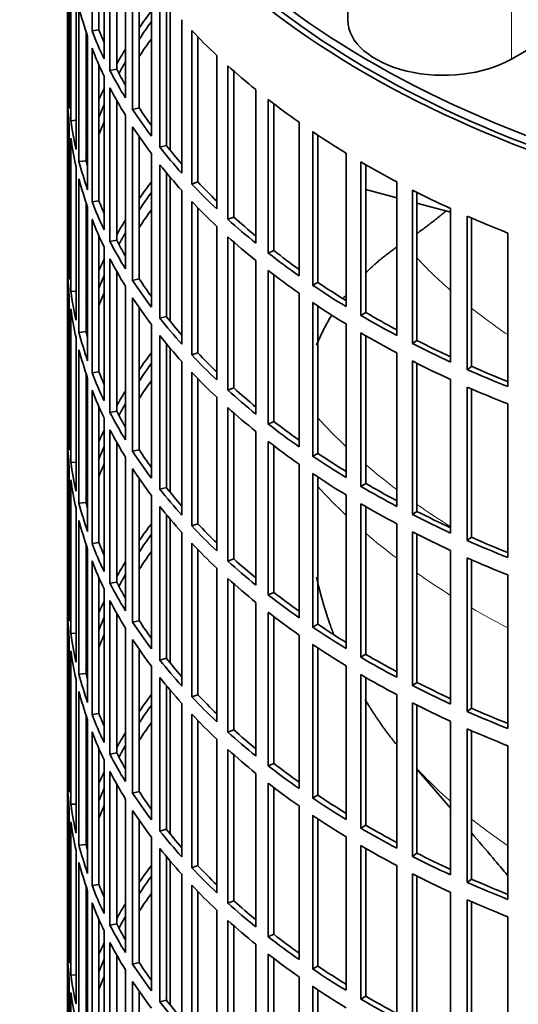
# Model space of a CAD drawing. Header units: millimetres. Extents: x 426 to 1318, y -2223 to 1749.
# Tile 4 of 31: x 1018 to 1089, y -2019 to -1881. Entities that reach past the tile are written whole.
import ezdxf

# ---------------------------------------------------------------- set-up
doc = ezdxf.new("R2010")
doc.units = ezdxf.units.MM
for name, color, linetype in [('VSI344-454_FILTR', 7, 'Continuous'), ('VSI344-454_SUPPO', 7, 'Continuous'), ('VSI344_DIFFUSORE', 7, 'Continuous')]:
    doc.layers.add(name, color=color, linetype=linetype)

# ---------------------------------------------------------------- blocks, each defined once
blk = doc.blocks.new('SE4')
at = {"layer": 'VSI344-454_FILTR', "color": 7, "linetype": 'Continuous', "lineweight": 35}
for p, q in [((1025.04, -1829.61), (1025.04, -2069.66)), ((1028.49, -1882.17), (1028.49, -1860.53)), ((1029.46, -1882.03), (1029.46, -1862.88)), ((1030.2, -1886.11), (1030.2, -1864.47)), ((1031.02, -1887.76), (1031.02, -1866.13)), ((1025.05, -1889.05), (1025.05, -1867.41)), ((1031.97, -1887.59), (1031.97, -1867.9)), ((1033.19, -1891.63), (1033.19, -1869.99)), ((1025.29, -1893.11), (1025.29, -1871.47)), ((1034.21, -1893.25), (1034.21, -1871.61)), ((1035.14, -1893.03), (1035.14, -1873)), ((1025.5, -1894.83), (1025.5, -1873.19)), ((1036.85, -1897.01), (1036.85, -1875.37)), ((1026.24, -1898.87), (1026.24, -1877.23)), ((1038.06, -1898.58), (1038.06, -1876.95)), ((1038.96, -1898.33), (1038.96, -1878.06)), ((1026.65, -1900.57), (1026.65, -1878.93)), ((1041.14, -1902.24), (1041.14, -1880.6)), ((1027.64, -1900.47), (1027.64, -1882.24)), ((1029.46, -1882.03), (1028.49, -1882.17)), ((1042.54, -1903.76), (1042.54, -1882.12)), ((1027.87, -1904.57), (1027.87, -1882.93)), ((1043.41, -1903.47), (1043.41, -1883.02)), ((1028.49, -1906.26), (1028.49, -1884.62)), ((1046.06, -1907.27), (1046.06, -1885.64)), ((1029.46, -1906.12), (1029.46, -1886.96)), ((1031.97, -1887.59), (1031.02, -1887.76)), ((1047.64, -1908.73), (1047.64, -1887.1)), ((1048.47, -1908.41), (1048.47, -1887.84)), ((1025.29, -1889.04), (1025.05, -1889.05)), ((1030.2, -1910.2), (1030.2, -1888.56)), ((1031.02, -1911.85), (1031.02, -1890.21)), ((1051.58, -1912.1), (1051.58, -1890.46)), ((1025.05, -1913.14), (1025.05, -1891.5)), ((1031.97, -1911.67), (1031.97, -1891.98)), ((1053.33, -1913.49), (1053.33, -1891.86)), ((1054.12, -1913.14), (1054.12, -1892.46)), ((1035.14, -1893.03), (1034.21, -1893.25)), ((1026.24, -1894.78), (1025.5, -1894.83)), ((1033.19, -1915.71), (1033.19, -1894.08)), ((1057.66, -1916.69), (1057.66, -1895.06)), ((1025.29, -1917.2), (1025.29, -1895.56)), ((1034.21, -1917.33), (1034.21, -1895.7)), ((1059.58, -1918.01), (1059.58, -1896.38)), ((1025.5, -1918.91), (1025.5, -1897.28)), ((1035.14, -1917.12), (1035.14, -1897.08)), ((1060.32, -1917.63), (1060.32, -1896.87)), ((1036.85, -1921.1), (1036.85, -1899.46)), ((1038.96, -1898.33), (1038.06, -1898.58)), ((1064.28, -1921.03), (1064.28, -1899.39)), ((1027.64, -1900.47), (1026.65, -1900.57)), ((1066.36, -1922.27), (1066.36, -1900.63)), ((1026.24, -1922.95), (1026.24, -1901.32)), ((1038.06, -1922.67), (1038.06, -1901.03)), ((1038.96, -1922.42), (1038.96, -1902.15)), ((1067.05, -1921.86), (1067.05, -1901.04)), ((1026.65, -1924.66), (1026.65, -1903.02)), ((1043.41, -1903.47), (1042.54, -1903.76)), ((1071.42, -1925.09), (1071.42, -1903.45)), ((1041.14, -1926.32), (1041.14, -1904.68)), ((1073.63, -1926.24), (1073.63, -1904.61)), ((1074.28, -1925.8), (1074.28, -1904.93)), ((1027.64, -1924.56), (1027.64, -1906.33)), ((1029.46, -1906.12), (1028.49, -1906.26)), ((1042.54, -1927.84), (1042.54, -1906.21)), ((1027.87, -1928.66), (1027.87, -1907.02)), ((1043.41, -1927.55), (1043.41, -1907.11)), ((1079.02, -1928.85), (1079.02, -1907.22)), ((1028.49, -1930.34), (1028.49, -1908.7)), ((1048.47, -1908.41), (1047.64, -1908.73)), ((1081.37, -1929.92), (1081.37, -1908.28)), ((1081.96, -1929.45), (1081.96, -1908.54)), ((1046.06, -1931.36), (1046.06, -1909.72)), ((1029.46, -1930.2), (1029.46, -1911.05)), ((1031.97, -1911.67), (1031.02, -1911.85)), ((1047.64, -1932.82), (1047.64, -1911.18)), ((1048.47, -1932.5), (1048.47, -1911.92)), ((1087.06, -1932.3), (1087.06, -1910.67)), ((1025.29, -1913.13), (1025.05, -1913.14)), ((1030.2, -1934.28), (1030.2, -1912.65)), ((1054.12, -1913.14), (1053.33, -1913.49)), ((1031.02, -1935.94), (1031.02, -1914.3)), ((1051.58, -1936.19), (1051.58, -1914.55)), ((1025.05, -1937.22), (1025.05, -1915.59)), ((1031.97, -1935.76), (1031.97, -1916.07)), ((1053.33, -1937.58), (1053.33, -1915.94)), ((1035.14, -1917.12), (1034.21, -1917.33)), ((1054.12, -1937.22), (1054.12, -1916.55)), ((1026.24, -1918.87), (1025.5, -1918.91)), ((1033.19, -1939.8), (1033.19, -1918.16)), ((1060.32, -1917.63), (1059.58, -1918.01)), ((1025.29, -1941.28), (1025.29, -1919.64)), ((1034.21, -1941.42), (1034.21, -1919.78)), ((1057.66, -1940.78), (1057.66, -1919.14)), ((1025.5, -1943), (1025.5, -1921.36)), ((1035.14, -1941.2), (1035.14, -1921.17)), ((1059.58, -1942.1), (1059.58, -1920.46)), ((1060.32, -1941.71), (1060.32, -1920.96)), ((1038.96, -1922.42), (1038.06, -1922.67)), ((1067.05, -1921.86), (1066.36, -1922.27)), ((1036.85, -1945.19), (1036.85, -1923.55)), ((1064.28, -1945.12), (1064.28, -1923.48)), ((1026.24, -1947.04), (1026.24, -1925.4)), ((1027.64, -1924.56), (1026.65, -1924.66)), ((1038.06, -1946.76), (1038.06, -1925.12)), ((1066.36, -1946.36), (1066.36, -1924.72)), ((1067.05, -1945.94), (1067.05, -1925.12)), ((1074.28, -1925.8), (1073.63, -1926.24)), ((1026.65, -1948.74), (1026.65, -1927.11)), ((1038.96, -1946.5), (1038.96, -1926.23)), ((1043.41, -1927.55), (1042.54, -1927.84)), ((1071.42, -1949.18), (1071.42, -1927.54)), ((1041.14, -1950.41), (1041.14, -1928.77)), ((1073.63, -1950.33), (1073.63, -1928.69)), ((1074.28, -1949.89), (1074.28, -1929.02)), ((1081.96, -1929.45), (1081.37, -1929.92)), ((1027.64, -1948.64), (1027.64, -1930.42)), ((1027.87, -1952.74), (1027.87, -1931.11)), ((1029.46, -1930.2), (1028.49, -1930.34)), ((1042.54, -1951.93), (1042.54, -1930.29)), ((1043.41, -1951.64), (1043.41, -1931.2)), ((1079.02, -1952.94), (1079.02, -1931.3)), ((1028.49, -1954.43), (1028.49, -1932.79)), ((1048.47, -1932.5), (1047.64, -1932.82)), ((1081.37, -1954), (1081.37, -1932.36)), ((1081.96, -1953.53), (1081.96, -1932.62)), ((1046.06, -1955.45), (1046.06, -1933.81)), ((1029.46, -1954.29), (1029.46, -1935.14)), ((1047.64, -1956.91), (1047.64, -1935.27)), ((1087.06, -1956.39), (1087.06, -1934.75)), ((1030.2, -1958.37), (1030.2, -1936.73)), ((1031.97, -1935.76), (1031.02, -1935.94)), ((1048.47, -1956.58), (1048.47, -1936.01)), ((1025.29, -1937.22), (1025.05, -1937.22)), ((1054.12, -1937.22), (1053.33, -1937.58)), ((1025.05, -1961.31), (1025.05, -1939.67)), ((1031.02, -1960.02), (1031.02, -1938.39)), ((1051.58, -1960.27), (1051.58, -1938.64)), ((1031.97, -1959.85), (1031.97, -1940.16)), ((1053.33, -1961.67), (1053.33, -1940.03)), ((1054.12, -1961.31), (1054.12, -1940.64)), ((1033.19, -1963.89), (1033.19, -1942.25)), ((1035.14, -1941.2), (1034.21, -1941.42)), ((1060.32, -1941.71), (1059.58, -1942.1)), ((1025.29, -1965.37), (1025.29, -1943.73)), ((1026.24, -1942.96), (1025.5, -1943)), ((1034.21, -1965.51), (1034.21, -1943.87)), ((1057.66, -1964.87), (1057.66, -1943.23)), ((1035.14, -1965.29), (1035.14, -1945.26)), ((1059.58, -1966.19), (1059.58, -1944.55)), ((1060.32, -1965.8), (1060.32, -1945.05)), ((1025.5, -1967.09), (1025.5, -1945.45)), ((1038.96, -1946.5), (1038.06, -1946.76)), ((1067.05, -1945.94), (1066.36, -1946.36)), ((1036.85, -1969.27), (1036.85, -1947.63)), ((1064.28, -1969.21), (1064.28, -1947.57)), ((1027.64, -1948.64), (1026.65, -1948.74)), ((1038.06, -1970.84), (1038.06, -1949.21)), ((1066.36, -1970.44), (1066.36, -1948.81)), ((1067.05, -1970.03), (1067.05, -1949.21)), ((1026.24, -1971.13), (1026.24, -1949.49)), ((1038.96, -1970.59), (1038.96, -1950.32)), ((1074.28, -1949.89), (1073.63, -1950.33)), ((1026.65, -1972.83), (1026.65, -1951.19)), ((1043.41, -1951.64), (1042.54, -1951.93)), ((1071.42, -1973.27), (1071.42, -1951.63)), ((1041.14, -1974.5), (1041.14, -1952.86)), ((1073.63, -1974.42), (1073.63, -1952.78)), ((1074.28, -1973.98), (1074.28, -1953.11)), ((1081.96, -1953.53), (1081.37, -1954)), ((1027.64, -1972.73), (1027.64, -1954.5)), ((1029.46, -1954.29), (1028.49, -1954.43)), ((1042.54, -1976.02), (1042.54, -1954.38)), ((1027.87, -1976.83), (1027.87, -1955.19)), ((1043.41, -1975.73), (1043.41, -1955.28)), ((1079.02, -1977.03), (1079.02, -1955.39)), ((1028.49, -1978.52), (1028.49, -1956.88)), ((1048.47, -1956.58), (1047.64, -1956.91)), ((1081.37, -1978.09), (1081.37, -1956.45)), ((1081.96, -1977.62), (1081.96, -1956.71)), ((1046.06, -1979.53), (1046.06, -1957.9)), ((1087.06, -1980.48), (1087.06, -1958.84)), ((1029.46, -1978.38), (1029.46, -1959.22)), ((1031.97, -1959.85), (1031.02, -1960.02)), ((1047.64, -1980.99), (1047.64, -1959.36)), ((1048.47, -1980.67), (1048.47, -1960.1)), ((1025.29, -1961.3), (1025.05, -1961.31)), ((1030.2, -1982.46), (1030.2, -1960.82)), ((1054.12, -1961.31), (1053.33, -1961.67)), ((1031.02, -1984.11), (1031.02, -1962.47)), ((1051.58, -1984.36), (1051.58, -1962.72)), ((1025.05, -1985.4), (1025.05, -1963.76)), ((1031.97, -1983.93), (1031.97, -1964.24)), ((1053.33, -1985.75), (1053.33, -1964.12)), ((1054.12, -1985.4), (1054.12, -1964.72)), ((1035.14, -1965.29), (1034.21, -1965.51)), ((1060.32, -1965.8), (1059.58, -1966.19)), ((1026.24, -1967.04), (1025.5, -1967.09)), ((1033.19, -1987.97), (1033.19, -1966.34)), ((1057.66, -1988.95), (1057.66, -1967.32)), ((1025.29, -1989.46), (1025.29, -1967.82)), ((1034.21, -1989.59), (1034.21, -1967.96)), ((1059.58, -1990.27), (1059.58, -1968.64)), ((1025.5, -1991.17), (1025.5, -1969.54)), ((1035.14, -1989.38), (1035.14, -1969.34)), ((1060.32, -1989.89), (1060.32, -1969.13)), ((1067.05, -1970.03), (1066.36, -1970.44)), ((1038.96, -1970.59), (1038.06, -1970.84)), ((1064.28, -1993.29), (1064.28, -1971.65)), ((1027.64, -1972.73), (1026.65, -1972.83)), ((1036.85, -1993.36), (1036.85, -1971.72)), ((1066.36, -1994.53), (1066.36, -1972.89)), ((1026.24, -1995.21), (1026.24, -1973.58)), ((1038.06, -1994.93), (1038.06, -1973.29)), ((1038.96, -1994.68), (1038.96, -1974.41)), ((1067.05, -1994.12), (1067.05, -1973.3)), ((1074.28, -1973.98), (1073.63, -1974.42)), ((1026.65, -1996.92), (1026.65, -1975.28)), ((1043.41, -1975.73), (1042.54, -1976.02)), ((1071.42, -1997.35), (1071.42, -1975.71)), ((1041.14, -1998.58), (1041.14, -1976.94)), ((1073.63, -1998.5), (1073.63, -1976.87)), ((1074.28, -1998.06), (1074.28, -1977.19)), ((1027.64, -1996.82), (1027.64, -1978.59)), ((1029.46, -1978.38), (1028.49, -1978.52)), ((1042.54, -2000.1), (1042.54, -1978.47)), ((1081.96, -1977.62), (1081.37, -1978.09)), ((1027.87, -2000.92), (1027.87, -1979.28)), ((1043.41, -1999.81), (1043.41, -1979.37)), ((1079.02, -2001.11), (1079.02, -1979.48)), ((1028.49, -2002.6), (1028.49, -1980.96)), ((1048.47, -1980.67), (1047.64, -1980.99)), ((1081.37, -2002.18), (1081.37, -1980.54)), ((1081.96, -2001.71), (1081.96, -1980.8)), ((1046.06, -2003.62), (1046.06, -1981.98)), ((1029.46, -2002.46), (1029.46, -1983.31)), ((1031.97, -1983.93), (1031.02, -1984.11)), ((1047.64, -2005.08), (1047.64, -1983.44)), ((1087.06, -2004.56), (1087.06, -1982.93)), ((1025.29, -1985.39), (1025.05, -1985.4)), ((1030.2, -2006.54), (1030.2, -1984.91)), ((1048.47, -2004.76), (1048.47, -1984.18)), ((1054.12, -1985.4), (1053.33, -1985.75)), ((1031.02, -2008.2), (1031.02, -1986.56)), ((1051.58, -2008.45), (1051.58, -1986.81)), ((1025.05, -2009.48), (1025.05, -1987.85)), ((1031.97, -2008.02), (1031.97, -1988.33)), ((1053.33, -2009.84), (1053.33, -1988.2)), ((1035.14, -1989.38), (1034.21, -1989.59)), ((1054.12, -2009.48), (1054.12, -1988.81)), ((1033.19, -2012.06), (1033.19, -1990.42)), ((1060.32, -1989.89), (1059.58, -1990.27)), ((1025.29, -2013.54), (1025.29, -1991.9)), ((1026.24, -1991.13), (1025.5, -1991.17)), ((1034.21, -2013.68), (1034.21, -1992.04)), ((1057.66, -2013.04), (1057.66, -1991.4)), ((1025.5, -2015.26), (1025.5, -1993.62)), ((1035.14, -2013.46), (1035.14, -1993.43)), ((1059.58, -2014.36), (1059.58, -1992.72)), ((1060.32, -2013.97), (1060.32, -1993.22)), ((1038.96, -1994.68), (1038.06, -1994.93)), ((1067.05, -1994.12), (1066.36, -1994.53)), ((1036.85, -2017.45), (1036.85, -1995.81)), ((1064.28, -2017.38), (1064.28, -1995.74)), ((1026.24, -2019.3), (1026.24, -1997.66)), ((1027.64, -1996.82), (1026.65, -1996.92)), ((1038.06, -2019.02), (1038.06, -1997.38)), ((1066.36, -2018.62), (1066.36, -1996.98)), ((1067.05, -2018.2), (1067.05, -1997.38)), ((1026.65, -2021), (1026.65, -1999.37)), ((1038.96, -2018.76), (1038.96, -1998.49)), ((1074.28, -1998.06), (1073.63, -1998.5)), ((1043.41, -1999.81), (1042.54, -2000.1)), ((1071.42, -2021.44), (1071.42, -1999.8)), ((1041.14, -2022.67), (1041.14, -2001.03)), ((1073.63, -2022.59), (1073.63, -2000.95)), ((1074.28, -2022.15), (1074.28, -2001.28)), ((1081.96, -2001.71), (1081.37, -2002.18)), ((1027.64, -2020.9), (1027.64, -2002.68)), ((1027.87, -2025), (1027.87, -2003.37)), ((1029.46, -2002.46), (1028.49, -2002.6)), ((1042.54, -2024.19), (1042.54, -2002.55)), ((1043.41, -2023.9), (1043.41, -2003.46)), ((1079.02, -2025.2), (1079.02, -2003.56)), ((1048.47, -2004.76), (1047.64, -2005.08)), ((1081.37, -2026.26), (1081.37, -2004.62)), ((1081.96, -2025.79), (1081.96, -2004.88)), ((1028.49, -2026.69), (1028.49, -2005.05)), ((1046.06, -2027.71), (1046.06, -2006.07)), ((1029.46, -2026.55), (1029.46, -2007.4)), ((1047.64, -2029.17), (1047.64, -2007.53)), ((1087.06, -2028.65), (1087.06, -2007.01)), ((1030.2, -2030.63), (1030.2, -2008.99)), ((1031.97, -2008.02), (1031.02, -2008.2)), ((1048.47, -2028.84), (1048.47, -2008.27)), ((1025.29, -2009.48), (1025.05, -2009.48)), ((1054.12, -2009.48), (1053.33, -2009.84)), ((1031.02, -2032.28), (1031.02, -2010.65)), ((1051.58, -2032.53), (1051.58, -2010.9)), ((1025.05, -2033.57), (1025.05, -2011.93)), ((1031.97, -2032.11), (1031.97, -2012.42)), ((1053.33, -2033.93), (1053.33, -2012.29)), ((1054.12, -2033.57), (1054.12, -2012.9)), ((1033.19, -2036.15), (1033.19, -2014.51)), ((1035.14, -2013.46), (1034.21, -2013.68)), ((1060.32, -2013.97), (1059.58, -2014.36)), ((1025.29, -2037.63), (1025.29, -2015.99)), ((1026.24, -2015.22), (1025.5, -2015.26)), ((1057.66, -2037.13), (1057.66, -2015.49)), ((1034.21, -2037.77), (1034.21, -2016.13)), ((1059.58, -2038.45), (1059.58, -2016.81)), ((1060.32, -2038.06), (1060.32, -2017.31)), ((1025.5, -2039.35), (1025.5, -2017.71)), ((1035.14, -2037.55), (1035.14, -2017.52)), ((1038.96, -2018.76), (1038.06, -2019.02)), ((1067.05, -2018.2), (1066.36, -2018.62))]:
    blk.add_line(p, q, dxfattribs=at)
for centre, major_axis, start_param, end_param in [((1168.54, -1829.61), (143.5, 0), 2.974441, 5.119162), ((1168.54, -1829.61), (142.5, 0), 3.141593, 5.134734), ((1168.54, -1866.55), (-143.5, 0), 0.150018, 0.199048), ((1168.54, -1912.28), (-143.5, 0), -0.408487, -0.377404), ((1168.54, -1912.28), (-142.5, 0), -0.391958, -0.359286), ((1168.54, -1864.1), (-143.5, 0), 0.219831, 0.268861), ((1168.54, -1864.1), (-142.5, 0), 0.219659, 0.242088), ((1168.54, -1842.46), (-143.5, 0), 0.499084, 0.548113), ((1168.54, -1914.72), (-142.5, 0), -0.391958, -0.359286), ((1168.54, -1866.55), (-143.5, 0), 0.219831, 0.268861), ((1168.54, -1912.28), (-143.5, 0), -0.338674, -0.312019), ((1168.54, -1912.28), (-142.5, 0), -0.318152, -0.297119), ((1168.54, -1864.1), (-143.5, 0), 0.289645, 0.338674), ((1168.54, -1864.1), (-142.5, 0), 0.289473, 0.318152), ((1168.54, -1842.46), (-143.5, 0), 0.568897, 0.617927), ((1168.54, -1888.19), (-143.5, 0), 0.010392, 0.059421), ((1168.54, -1912.28), (-143.5, 0), -0.268861, -0.248955), ((1168.54, -1866.55), (-143.5, 0), 0.289645, 0.338674), ((1168.54, -1890.64), (-143.5, 0), 0.010392, 0.059421), ((1168.54, -1912.28), (-142.5, 0), -0.242088, -0.219659), ((1168.54, -1842.46), (-143.5, 0), 0.63871, 0.68774), ((1168.54, -1864.1), (-143.5, 0), 0.359458, 0.408487), ((1168.54, -1864.1), (-142.5, 0), 0.359286, 0.391958), ((1168.54, -1888.19), (-143.5, 0), 0.080205, 0.129234), ((1168.54, -1914.72), (-142.5, 0), -0.242088, -0.219659), ((1168.54, -1912.28), (-143.5, 0), -0.199048, -0.190533), ((1168.54, -1866.55), (-143.5, 0), 0.359458, 0.408487), ((1168.54, -1842.46), (-143.5, 0), 0.708524, 0.757553), ((1168.54, -1890.64), (-143.5, 0), 0.080205, 0.129234), ((1168.54, -1912.28), (-142.5, 0), -0.160582, -0.149846), ((1168.54, -1864.1), (-143.5, 0), 0.429271, 0.4783), ((1168.54, -1864.1), (-142.5, 0), 0.429099, 0.464583), ((1168.54, -1888.19), (-143.5, 0), 0.150018, 0.199048), ((1168.54, -1888.19), (-142.5, 0), 0.149846, 0.160582), ((1168.54, -1842.46), (-143.5, 0), 0.778337, 0.827366), ((1168.54, -1866.55), (-143.5, 0), 0.429271, 0.4783), ((1168.54, -1890.64), (-143.5, 0), 0.150018, 0.199048), ((1168.54, -1936.36), (-143.5, 0), -0.408487, -0.377404), ((1168.54, -1864.1), (-142.5, 0), 0.498912, 0.536508), ((1168.54, -1936.36), (-142.5, 0), -0.391958, -0.359286), ((1168.54, -1864.1), (-143.5, 0), 0.499084, 0.548113), ((1168.54, -1842.46), (-143.5, 0), 0.84815, 0.897179), ((1168.54, -1888.19), (-143.5, 0), 0.219831, 0.268861), ((1168.54, -1888.19), (-142.5, 0), 0.219659, 0.242088), ((1168.54, -1866.55), (-143.5, 0), 0.499084, 0.548113), ((1168.54, -1938.81), (-142.5, 0), -0.391958, -0.359286), ((1168.54, -1890.64), (-143.5, 0), 0.219831, 0.268861), ((1168.54, -1936.36), (-143.5, 0), -0.338674, -0.312019), ((1168.54, -1864.1), (-143.5, 0), 0.568897, 0.617927), ((1168.54, -1864.1), (-142.5, 0), 0.568725, 0.607984), ((1168.54, -1842.46), (-143.5, 0), 0.917963, 0.966992), ((1168.54, -1936.36), (-142.5, 0), -0.318152, -0.297119), ((1168.54, -1888.19), (-143.5, 0), 0.289645, 0.338674), ((1168.54, -1888.19), (-142.5, 0), 0.289473, 0.318152), ((1168.54, -1866.55), (-143.5, 0), 0.568897, 0.617927), ((1168.54, -1912.28), (-143.5, 0), 0.010392, 0.059421), ((1168.54, -1864.1), (-142.5, 0), 0.638538, 0.679153), ((1168.54, -1936.36), (-143.5, 0), -0.268861, -0.248955), ((1168.54, -1890.64), (-143.5, 0), 0.289645, 0.338674), ((1168.54, -1864.1), (-143.5, 0), 0.63871, 0.68774), ((1168.54, -1914.72), (-143.5, 0), 0.010392, 0.059421), ((1168.54, -1866.55), (-143.5, 0), 0.63871, 0.68774), ((1168.54, -1936.36), (-142.5, 0), -0.242088, -0.219659), ((1168.54, -1888.19), (-143.5, 0), 0.359458, 0.408487), ((1168.54, -1888.19), (-142.5, 0), 0.359286, 0.391958), ((1168.54, -1912.28), (-143.5, 0), 0.080205, 0.129234), ((1168.54, -1864.1), (-143.5, 0), 0.708524, 0.757553), ((1168.54, -1864.1), (-142.5, 0), 0.708352, 0.750104), ((1168.54, -1936.36), (-143.5, 0), -0.199048, -0.190533), ((1168.54, -1938.81), (-142.5, 0), -0.242088, -0.219659), ((1168.54, -1890.64), (-143.5, 0), 0.359458, 0.408487), ((1168.54, -1914.72), (-143.5, 0), 0.080205, 0.129234), ((1168.54, -1866.55), (-143.5, 0), 0.708524, 0.757553), ((1168.54, -1888.19), (-143.5, 0), 0.429271, 0.4783), ((1168.54, -1888.19), (-142.5, 0), 0.429099, 0.464583), ((1168.54, -1864.1), (-143.5, 0), 0.778337, 0.827366), ((1168.54, -1864.1), (-142.5, 0), 0.778165, 0.820895), ((1168.54, -1936.36), (-142.5, 0), -0.160582, -0.149846), ((1168.54, -1912.28), (-143.5, 0), 0.150018, 0.199048), ((1168.54, -1912.28), (-142.5, 0), 0.149846, 0.160582), ((1168.54, -1890.64), (-143.5, 0), 0.429271, 0.4783), ((1168.54, -1866.55), (-143.5, 0), 0.778337, 0.827366), ((1168.54, -1864.1), (-142.5, 0), 0.847978, 0.891566), ((1168.54, -1914.72), (-143.5, 0), 0.150018, 0.199048), ((1168.54, -1864.1), (-143.5, 0), 0.84815, 0.897179), ((1168.54, -1960.45), (-143.5, 0), -0.408487, -0.377404), ((1168.54, -1888.19), (-143.5, 0), 0.499084, 0.548113), ((1168.54, -1888.19), (-142.5, 0), 0.498912, 0.536508), ((1168.54, -1960.45), (-142.5, 0), -0.391958, -0.359286), ((1168.54, -1866.55), (-143.5, 0), 0.84815, 0.897179), ((1168.54, -1864.1), (-143.5, 0), 0.917963, 0.966992), ((1168.54, -1864.1), (-142.5, 0), 0.917791, 0.962144), ((1168.54, -1912.28), (-143.5, 0), 0.219831, 0.268861), ((1168.54, -1912.28), (-142.5, 0), 0.219659, 0.242088), ((1168.54, -1890.64), (-143.5, 0), 0.499084, 0.548113), ((1168.54, -1914.72), (-143.5, 0), 0.219831, 0.268861), ((1168.54, -1962.9), (-142.5, 0), -0.391958, -0.359286), ((1168.54, -1888.19), (-143.5, 0), 0.568897, 0.617927), ((1168.54, -1888.19), (-142.5, 0), 0.568725, 0.607984), ((1168.54, -1866.55), (-143.5, 0), 0.917963, 0.966992), ((1168.54, -1960.45), (-143.5, 0), -0.338674, -0.312019), ((1168.54, -1960.45), (-142.5, 0), -0.318152, -0.297119), ((1168.54, -1890.64), (-143.5, 0), 0.568897, 0.617927), ((1168.54, -1912.28), (-143.5, 0), 0.289645, 0.338674), ((1168.54, -1912.28), (-142.5, 0), 0.289473, 0.318152), ((1168.54, -1936.36), (-143.5, 0), 0.010392, 0.059421), ((1168.54, -1888.19), (-143.5, 0), 0.63871, 0.68774), ((1168.54, -1888.19), (-142.5, 0), 0.638538, 0.679153), ((1168.54, -1938.81), (-143.5, 0), 0.010392, 0.059421), ((1168.54, -1960.45), (-143.5, 0), -0.268861, -0.248955), ((1168.54, -1914.72), (-143.5, 0), 0.289645, 0.338674), ((1168.54, -1960.45), (-142.5, 0), -0.242088, -0.219659), ((1168.54, -1890.64), (-143.5, 0), 0.63871, 0.68774), ((1168.54, -1912.28), (-143.5, 0), 0.359458, 0.408487), ((1168.54, -1912.28), (-142.5, 0), 0.359286, 0.391958), ((1168.54, -1888.19), (-143.5, 0), 0.708524, 0.757553), ((1168.54, -1888.19), (-142.5, 0), 0.708352, 0.750104), ((1168.54, -1936.36), (-143.5, 0), 0.080205, 0.129234), ((1168.54, -1962.9), (-142.5, 0), -0.242088, -0.219659), ((1168.54, -1914.72), (-143.5, 0), 0.359458, 0.408487), ((1168.54, -1960.45), (-143.5, 0), -0.199048, -0.190533), ((1168.54, -1890.64), (-143.5, 0), 0.708524, 0.757553), ((1168.54, -1938.81), (-143.5, 0), 0.080205, 0.129234), ((1168.54, -1912.28), (-142.5, 0), 0.429099, 0.464583), ((1168.54, -1888.19), (-143.5, 0), 0.778337, 0.827366), ((1168.54, -1888.19), (-142.5, 0), 0.778165, 0.820895), ((1168.54, -1960.45), (-142.5, 0), -0.160582, -0.149846), ((1168.54, -1912.28), (-143.5, 0), 0.429271, 0.4783), ((1168.54, -1936.36), (-143.5, 0), 0.150018, 0.199048), ((1168.54, -1936.36), (-142.5, 0), 0.149846, 0.160582), ((1168.54, -1914.72), (-143.5, 0), 0.429271, 0.4783), ((1168.54, -1890.64), (-143.5, 0), 0.778337, 0.827366), ((1168.54, -1888.19), (-143.5, 0), 0.84815, 0.897179), ((1168.54, -1888.19), (-142.5, 0), 0.847978, 0.891566), ((1168.54, -1938.81), (-143.5, 0), 0.150018, 0.199048), ((1168.54, -1984.54), (-143.5, 0), -0.408487, -0.377404), ((1168.54, -1912.28), (-143.5, 0), 0.499084, 0.548113), ((1168.54, -1912.28), (-142.5, 0), 0.498912, 0.536508), ((1168.54, -1984.54), (-142.5, 0), -0.391958, -0.359286), ((1168.54, -1890.64), (-143.5, 0), 0.84815, 0.897179), ((1168.54, -1888.19), (-142.5, 0), 0.917791, 0.962144), ((1168.54, -1936.36), (-143.5, 0), 0.219831, 0.268861), ((1168.54, -1936.36), (-142.5, 0), 0.219659, 0.242088), ((1168.54, -1914.72), (-143.5, 0), 0.499084, 0.548113), ((1168.54, -1888.19), (-143.5, 0), 0.917963, 0.966992), ((1168.54, -1986.98), (-142.5, 0), -0.391958, -0.359286), ((1168.54, -1938.81), (-143.5, 0), 0.219831, 0.268861), ((1168.54, -1984.54), (-143.5, 0), -0.338674, -0.312019), ((1168.54, -1912.28), (-143.5, 0), 0.568897, 0.617927), ((1168.54, -1912.28), (-142.5, 0), 0.568725, 0.607984), ((1168.54, -1890.64), (-143.5, 0), 0.917963, 0.966992), ((1168.54, -1984.54), (-142.5, 0), -0.318152, -0.297119), ((1168.54, -1936.36), (-143.5, 0), 0.289645, 0.338674), ((1168.54, -1936.36), (-142.5, 0), 0.289473, 0.318152), ((1168.54, -1914.72), (-143.5, 0), 0.568897, 0.617927), ((1168.54, -1960.45), (-143.5, 0), 0.010392, 0.059421), ((1168.54, -1912.28), (-143.5, 0), 0.63871, 0.68774), ((1168.54, -1912.28), (-142.5, 0), 0.638538, 0.679153), ((1168.54, -1984.54), (-143.5, 0), -0.268861, -0.248955), ((1168.54, -1938.81), (-143.5, 0), 0.289645, 0.338674), ((1168.54, -1962.9), (-143.5, 0), 0.010392, 0.059421), ((1168.54, -1914.72), (-143.5, 0), 0.63871, 0.68774), ((1168.54, -1984.54), (-142.5, 0), -0.242088, -0.219659), ((1168.54, -1936.36), (-143.5, 0), 0.359458, 0.408487), ((1168.54, -1936.36), (-142.5, 0), 0.359286, 0.391958), ((1168.54, -1912.28), (-142.5, 0), 0.708352, 0.750104), ((1168.54, -1960.45), (-143.5, 0), 0.080205, 0.129234), ((1168.54, -1986.98), (-142.5, 0), -0.242088, -0.219659), ((1168.54, -1912.28), (-143.5, 0), 0.708524, 0.757553), ((1168.54, -1984.54), (-143.5, 0), -0.199048, -0.190533), ((1168.54, -1938.81), (-143.5, 0), 0.359458, 0.408487), ((1168.54, -1914.72), (-143.5, 0), 0.708524, 0.757553), ((1168.54, -1962.9), (-143.5, 0), 0.080205, 0.129234), ((1168.54, -1912.28), (-142.5, 0), 0.778165, 0.820895), ((1168.54, -1984.54), (-142.5, 0), -0.160582, -0.149846), ((1168.54, -1936.36), (-143.5, 0), 0.429271, 0.4783), ((1168.54, -1936.36), (-142.5, 0), 0.429099, 0.464583), ((1168.54, -1912.28), (-143.5, 0), 0.778337, 0.827366), ((1168.54, -1960.45), (-143.5, 0), 0.150018, 0.199048), ((1168.54, -1960.45), (-142.5, 0), 0.149846, 0.160582), ((1168.54, -1914.72), (-143.5, 0), 0.778337, 0.827366), ((1168.54, -1938.81), (-143.5, 0), 0.429271, 0.4783), ((1168.54, -1912.28), (-143.5, 0), 0.84815, 0.897179), ((1168.54, -1912.28), (-142.5, 0), 0.847978, 0.891566), ((1168.54, -1962.9), (-143.5, 0), 0.150018, 0.199048), ((1168.54, -2008.62), (-143.5, 0), -0.408487, -0.377404), ((1168.54, -1936.36), (-142.5, 0), 0.498912, 0.536508), ((1168.54, -2008.62), (-142.5, 0), -0.391958, -0.359286), ((1168.54, -1936.36), (-143.5, 0), 0.499084, 0.548113), ((1168.54, -1914.72), (-143.5, 0), 0.84815, 0.897179), ((1168.54, -1960.45), (-143.5, 0), 0.219831, 0.268861), ((1168.54, -1960.45), (-142.5, 0), 0.219659, 0.242088), ((1168.54, -1938.81), (-143.5, 0), 0.499084, 0.548113), ((1168.54, -1912.28), (-143.5, 0), 0.917963, 0.966992), ((1168.54, -1912.28), (-142.5, 0), 0.917791, 0.962144), ((1168.54, -2011.07), (-142.5, 0), -0.391958, -0.359286), ((1168.54, -1962.9), (-143.5, 0), 0.219831, 0.268861), ((1168.54, -2008.62), (-143.5, 0), -0.338674, -0.312019), ((1168.54, -1936.36), (-143.5, 0), 0.568897, 0.617927), ((1168.54, -1936.36), (-142.5, 0), 0.568725, 0.607984), ((1168.54, -1914.72), (-143.5, 0), 0.917963, 0.966992), ((1168.54, -1960.45), (-143.5, 0), 0.289645, 0.338674), ((1168.54, -1960.45), (-142.5, 0), 0.289473, 0.318152), ((1168.54, -2008.62), (-142.5, 0), -0.318152, -0.297119), ((1168.54, -1938.81), (-143.5, 0), 0.568897, 0.617927), ((1168.54, -1984.54), (-143.5, 0), 0.010392, 0.059421), ((1168.54, -1936.36), (-142.5, 0), 0.638538, 0.679153), ((1168.54, -2008.62), (-143.5, 0), -0.268861, -0.248955), ((1168.54, -1962.9), (-143.5, 0), 0.289645, 0.338674), ((1168.54, -1936.36), (-143.5, 0), 0.63871, 0.68774), ((1168.54, -1986.98), (-143.5, 0), 0.010392, 0.059421), ((1168.54, -1938.81), (-143.5, 0), 0.63871, 0.68774), ((1168.54, -2008.62), (-142.5, 0), -0.242088, -0.219659), ((1168.54, -1960.45), (-143.5, 0), 0.359458, 0.408487), ((1168.54, -1960.45), (-142.5, 0), 0.359286, 0.391958), ((1168.54, -1936.36), (-143.5, 0), 0.708524, 0.757553), ((1168.54, -1936.36), (-142.5, 0), 0.708352, 0.750104), ((1168.54, -1984.54), (-143.5, 0), 0.080205, 0.129234), ((1168.54, -2008.62), (-143.5, 0), -0.199048, -0.190533), ((1168.54, -2011.07), (-142.5, 0), -0.242088, -0.219659), ((1168.54, -1962.9), (-143.5, 0), 0.359458, 0.408487), ((1168.54, -1986.98), (-143.5, 0), 0.080205, 0.129234), ((1168.54, -1938.81), (-143.5, 0), 0.708524, 0.757553), ((1168.54, -1960.45), (-143.5, 0), 0.429271, 0.4783), ((1168.54, -1960.45), (-142.5, 0), 0.429099, 0.464583), ((1168.54, -1936.36), (-143.5, 0), 0.778337, 0.827366), ((1168.54, -1936.36), (-142.5, 0), 0.778165, 0.820895), ((1168.54, -2008.62), (-142.5, 0), -0.160582, -0.149846), ((1168.54, -1984.54), (-143.5, 0), 0.150018, 0.199048), ((1168.54, -1984.54), (-142.5, 0), 0.149846, 0.160582), ((1168.54, -1962.9), (-143.5, 0), 0.429271, 0.4783), ((1168.54, -1938.81), (-143.5, 0), 0.778337, 0.827366), ((1168.54, -1986.98), (-143.5, 0), 0.150018, 0.199048), ((1168.54, -1936.36), (-143.5, 0), 0.84815, 0.897179), ((1168.54, -1936.36), (-142.5, 0), 0.847978, 0.891566), ((1168.54, -2032.71), (-143.5, 0), -0.408487, -0.377404), ((1168.54, -1960.45), (-143.5, 0), 0.499084, 0.548113), ((1168.54, -1960.45), (-142.5, 0), 0.498912, 0.536508), ((1168.54, -2032.71), (-142.5, 0), -0.391958, -0.359286), ((1168.54, -1938.81), (-143.5, 0), 0.84815, 0.897179), ((1168.54, -1936.36), (-143.5, 0), 0.917963, 0.966992), ((1168.54, -1936.36), (-142.5, 0), 0.917791, 0.962144), ((1168.54, -1984.54), (-143.5, 0), 0.219831, 0.268861), ((1168.54, -1984.54), (-142.5, 0), 0.219659, 0.242088), ((1168.54, -1962.9), (-143.5, 0), 0.499084, 0.548113), ((1168.54, -2035.16), (-142.5, 0), -0.391958, -0.359286), ((1168.54, -1960.45), (-142.5, 0), 0.568725, 0.607984), ((1168.54, -1938.81), (-143.5, 0), 0.917963, 0.966992), ((1168.54, -1986.98), (-143.5, 0), 0.219831, 0.268861), ((1168.54, -2032.71), (-143.5, 0), -0.338674, -0.312019), ((1168.54, -1960.45), (-143.5, 0), 0.568897, 0.617927), ((1168.54, -2032.71), (-142.5, 0), -0.318152, -0.297119), ((1168.54, -1962.9), (-143.5, 0), 0.568897, 0.617927), ((1168.54, -1984.54), (-143.5, 0), 0.289645, 0.338674), ((1168.54, -1984.54), (-142.5, 0), 0.289473, 0.318152), ((1168.54, -2008.62), (-143.5, 0), 0.010392, 0.059421), ((1168.54, -1960.45), (-143.5, 0), 0.63871, 0.68774), ((1168.54, -1960.45), (-142.5, 0), 0.638538, 0.679153), ((1168.54, -2032.71), (-143.5, 0), -0.268861, -0.248955), ((1168.54, -1986.98), (-143.5, 0), 0.289645, 0.338674), ((1168.54, -2011.07), (-143.5, 0), 0.010392, 0.059421), ((1168.54, -2032.71), (-142.5, 0), -0.242088, -0.219659), ((1168.54, -1962.9), (-143.5, 0), 0.63871, 0.68774), ((1168.54, -1984.54), (-143.5, 0), 0.359458, 0.408487), ((1168.54, -1984.54), (-142.5, 0), 0.359286, 0.391958), ((1168.54, -1960.45), (-143.5, 0), 0.708524, 0.757553), ((1168.54, -1960.45), (-142.5, 0), 0.708352, 0.750104), ((1168.54, -2008.62), (-143.5, 0), 0.080205, 0.129234), ((1168.54, -2035.16), (-142.5, 0), -0.242088, -0.219659), ((1168.54, -2032.71), (-143.5, 0), -0.199048, -0.190533), ((1168.54, -1986.98), (-143.5, 0), 0.359458, 0.408487), ((1168.54, -1962.9), (-143.5, 0), 0.708524, 0.757553), ((1168.54, -2011.07), (-143.5, 0), 0.080205, 0.129234), ((1168.54, -1984.54), (-142.5, 0), 0.429099, 0.464583), ((1168.54, -1960.45), (-143.5, 0), 0.778337, 0.827366), ((1168.54, -1960.45), (-142.5, 0), 0.778165, 0.820895), ((1168.54, -1984.54), (-143.5, 0), 0.429271, 0.4783)]:
    blk.add_ellipse(centre, major_axis=major_axis, ratio=0.57735, start_param=start_param, end_param=end_param, dxfattribs=at)
at = {"layer": 'VSI344-454_SUPPO', "color": 7, "linetype": 'Continuous', "lineweight": 35}
for p, q in [((1039.51, -1899.02), (1039.51, -1878.72)), ((1039.51, -1923.11), (1039.51, -1902.81)), ((1067.05, -1904.51), (1071.42, -1905.69)), ((1074.28, -1906.46), (1079.02, -1907.74)), ((1039.51, -1947.19), (1039.51, -1926.9)), ((1039.51, -1971.28), (1039.51, -1950.98)), ((1039.51, -1995.37), (1039.51, -1975.07)), ((1074.28, -1986.2), (1078.71, -1991.4)), ((1039.51, -2019.45), (1039.51, -1999.16))]:
    blk.add_line(p, q, dxfattribs=at)
blk.add_ellipse((1168.54, -1828.38), major_axis=(142.5, 0), ratio=0.57735, start_param=3.023053, end_param=5.154363, dxfattribs=at)
at = {"layer": 'VSI344-454_SUPPO', "color": 4, "linetype": 'Continuous', "lineweight": 9}
for centre, major_axis, start_param, end_param in [((1168.54, -1884.95), (-106.99, 0), 0.492641, 0.579522), ((1168.54, -1884.95), (-106.99, 0), 0.627902, 0.705081), ((1168.54, -1904.19), (-122, 0), 0.479891, 0.546105), ((1168.54, -1904.19), (-122, 0), 0.588316, 0.649986), ((1168.54, -1913.87), (-122, 0), 0.479891, 0.546105), ((1168.54, -1904.19), (-122, 0), 0.687784, 0.746968), ((1168.54, -1913.87), (-122, 0), 0.588316, 0.649986), ((1168.54, -1913.87), (-122, 0), 0.687784, 0.746968), ((1168.54, -1913.87), (-122, 0), 0.781768, 0.839497), ((1168.54, -1957.14), (-106.8, 0), 0.489473, 0.576926), ((1168.54, -1957.14), (-106.8, 0), 0.625563, 0.703086)]:
    blk.add_ellipse(centre, major_axis=major_axis, ratio=0.57735, start_param=start_param, end_param=end_param, dxfattribs=at)
at = {"layer": 'VSI344-454_SUPPO', "color": 7, "linetype": 'Continuous', "lineweight": 35}
for points, degree, knots in [([(1074.32, -1910.69), (1075.96, -1909.52), (1077.52, -1908.25), (1077.94, -1907.92), (1078.34, -1907.58)], 2, [0.04620798, 0.04620798, 0.04620798, 0.125, 0.125, 0.14573255, 0.14573255, 0.14573255]), ([(1060.13, -1926.45), (1060.98, -1924.33), (1062.24, -1922.27), (1062.26, -1922.24), (1062.28, -1922.2)], 2, [0.3285415, 0.3285415, 0.3285415, 0.5, 0.5, 0.5029097, 0.5029097, 0.5029097]), ([(1062.61, -1967.39), (1062.32, -1966.65), (1062.06, -1965.9), (1060.9, -1962.63), (1060.12, -1959.18)], 2, [0.4629415, 0.4629415, 0.4629415, 0.5, 0.5, 0.6620373, 0.6620373, 0.6620373]), ([(1087.06, -2001.19), (1086.36, -2000.36), (1084.67, -1998.38), (1082.96, -1996.38), (1081.96, -1995.2)], 3, [0.6081406, 0.6081406, 0.6081406, 0.6081406, 0.6666667, 0.7484894, 0.7484894, 0.7484894, 0.7484894])]:
    blk.add_open_spline(points, degree=degree, knots=knots, dxfattribs=at)
for points, degree in [([(1067.01, -1916.31), (1069.03, -1914.33), (1071.35, -1912.7)], 2), ([(1063.85, -1919.92), (1063.97, -1919.75), (1064.1, -1919.59)], 2), ([(1071.3, -1982.66), (1068.93, -1979.68), (1066.98, -1976.42)], 2), ([(1079.02, -1991.76), (1078.92, -1991.64), (1078.82, -1991.52), (1078.71, -1991.4)], 3)]:
    blk.add_open_spline(points, degree=degree, dxfattribs=at)
at = {"layer": 'VSI344_DIFFUSORE', "color": 7, "linetype": 'Continuous', "lineweight": 35}
for p, q in [((1064.53, -1823.88), (1064.53, -1880.64)), ((1092.7, -1883.19), (1087.58, -1886.15))]:
    blk.add_line(p, q, dxfattribs=at)
at = {"layer": 'VSI344_DIFFUSORE', "color": 4, "linetype": 'Continuous', "lineweight": 9}
blk.add_line((1087.58, -1886.15), (1087.58, -1841.16), dxfattribs=at)
at = {"layer": 'VSI344_DIFFUSORE', "color": 7, "linetype": 'Continuous', "lineweight": 35}
blk.add_ellipse((1078.03, -1880.64), major_axis=(13.5, 0), ratio=0.57735, start_param=3.141581, end_param=5.497787, dxfattribs=at)

msp = doc.modelspace()

# ---------------------------------------------------------------- block references
msp.add_blockref('SE4', (0, 0))

doc.saveas('drawing.dxf')
